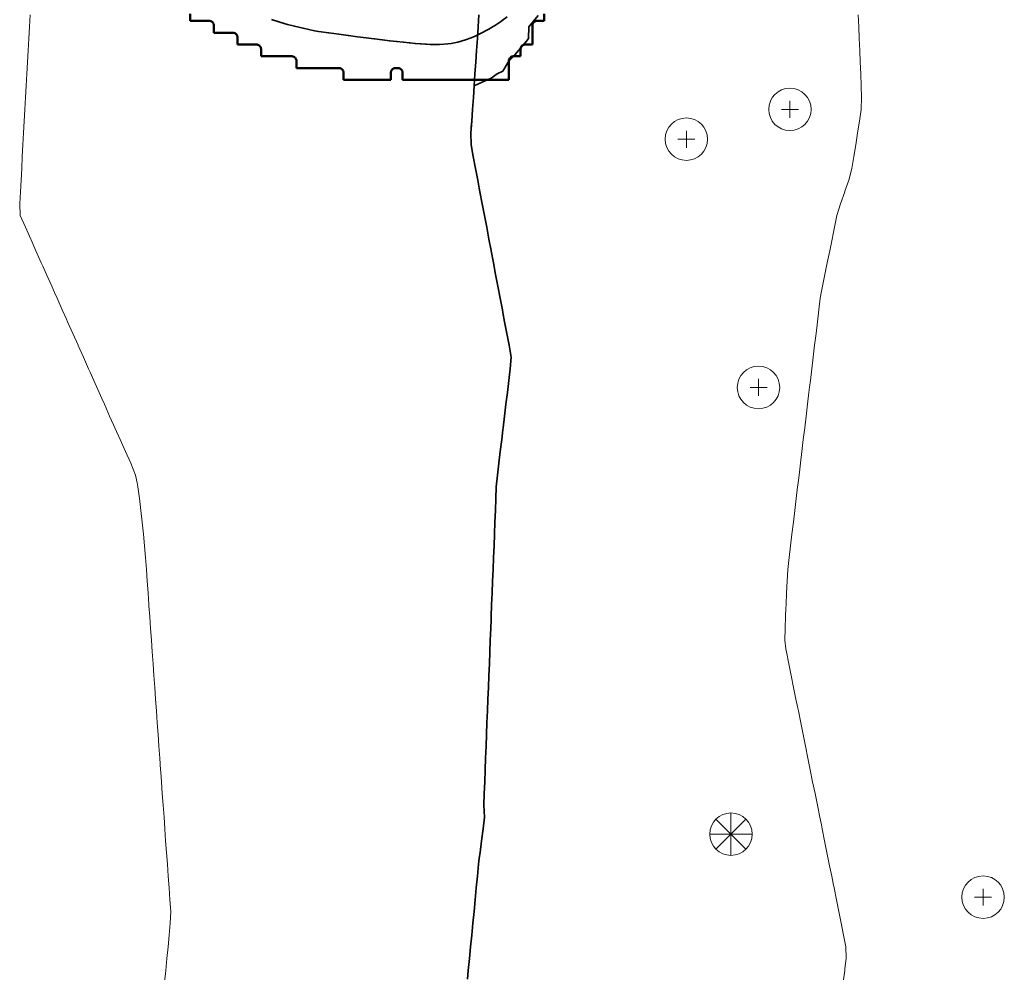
# Model space of a CAD drawing. Header units: metres. Extents: x -6552 to -6384, y 5654608 to 5654799.
# Tile 15 of 68: x -6471 to -6450, y 5654634 to 5654655. Entities that reach past the tile are written whole.
import ezdxf

# ---------------------------------------------------------------- set-up
doc = ezdxf.new("R2010")
doc.units = ezdxf.units.M
doc.header["$LTSCALE"] = 0.5
doc.linetypes.add('DASHED', pattern=[9, 6, -3])
doc.linetypes.add('PHANTOM', pattern=[22, 12, -2, 2, -2, 2, -2])
for name, color, linetype, lineweight in [('L-GRAD-CONT', 5, 'DASHED', 25), ('L-HARD-PAVE', 8, 'Continuous', 35), ('L-SITE-LIMIT', 6, 'PHANTOM', 50), ('V-TOPO-MAJR', 34, 'Continuous', 35), ('V-TOPO-MINR', 32, 'Continuous', 13), ('V-VEG-TREE', 94, 'Continuous', 18)]:
    doc.layers.add(name, color=color, linetype=linetype, lineweight=lineweight)

# ---------------------------------------------------------------- blocks, each defined once
blk = doc.blocks.new('VEG-TREE-DECID')
at = {"color": 0, "lineweight": -2}
for p, q in [((-0.6, 0), (0.6, 0)), ((0, -0.6), (0, 0.6))]:
    blk.add_line(p, q, dxfattribs=at)
blk.add_circle((0, 0), 1.5, dxfattribs=at)
blk = doc.blocks.new('VEG-TREE-CONIF')
at = {"color": 0, "lineweight": -2}
for q in [(0, 1.5), (-1.061, 1.061), (1.061, 1.061), (-1.5, 0), (-1.061, -1.061), (1.5, 0), (0, -1.5), (1.061, -1.061)]:
    blk.add_line((0, 0), q, dxfattribs=at)
blk.add_circle((0, 0), 1.5, dxfattribs=at)

msp = doc.modelspace()

# ---------------------------------------------------------------- linework, layer by layer
at = {"layer": 'L-GRAD-CONT', "lineweight": 35}
msp.add_lwpolyline([(-6460.125, 5654654.613), (-6460.328, 5654654.375), (-6460.33, 5654654.125), (-6460.375, 5654654.073), (-6460.543, 5654653.875), (-6460.625, 5654653.779), (-6460.762, 5654653.625), (-6460.875, 5654653.431), (-6460.999, 5654653.375), (-6461.125, 5654653.286), (-6461.375, 5654653.171), (-6461.485, 5654653.125), (-6461.501, 5654652.875), (-6461.518, 5654652.625), (-6461.536, 5654652.375), (-6461.545, 5654652.25)], dxfattribs=at)
at = {"layer": 'L-HARD-PAVE'}
msp.add_lwpolyline([(-6460.781, 5654654.584), (-6460.891, 5654654.506), (-6460.928, 5654654.48), (-6461.032, 5654654.412), (-6461.078, 5654654.383), (-6461.175, 5654654.325), (-6461.231, 5654654.293), (-6461.323, 5654654.244), (-6461.393, 5654654.21), (-6461.479, 5654654.171), (-6461.567, 5654654.135), (-6461.647, 5654654.105), (-6461.758, 5654654.07), (-6461.832, 5654654.051), (-6461.974, 5654654.022), (-6462.042, 5654654.013), (-6462.219, 5654654), (-6462.281, 5654654), (-6462.315, 5654654), (-6462.387, 5654654.002), (-6462.413, 5654654.003), (-6462.495, 5654654.007), (-6462.515, 5654654.008), (-6462.607, 5654654.014), (-6462.623, 5654654.015), (-6462.725, 5654654.023), (-6462.738, 5654654.024), (-6462.849, 5654654.034), (-6462.861, 5654654.035), (-6462.982, 5654654.047), (-6462.991, 5654654.048), (-6463.122, 5654654.061), (-6463.13, 5654654.062), (-6463.271, 5654654.078), (-6463.278, 5654654.079), (-6463.428, 5654654.096), (-6463.435, 5654654.097), (-6463.595, 5654654.117), (-6463.6, 5654654.117), (-6463.77, 5654654.139), (-6463.775, 5654654.139), (-6463.955, 5654654.163), (-6463.959, 5654654.163), (-6464.148, 5654654.189), (-6464.152, 5654654.189), (-6464.352, 5654654.217), (-6464.355, 5654654.217), (-6464.564, 5654654.246), (-6464.567, 5654654.247), (-6464.786, 5654654.278), (-6464.864, 5654654.292), (-6465.108, 5654654.343), (-6465.169, 5654654.357), (-6465.439, 5654654.427), (-6465.487, 5654654.441), (-6465.782, 5654654.531)], dxfattribs=at)
at = {"layer": 'L-SITE-LIMIT'}
msp.add_lwpolyline([(-6460, 5654654.65), (-6460, 5654654.502), (-6460, 5654654.5), (-6460.002, 5654654.5), (-6460.15, 5654654.5), (-6460.16, 5654654.5), (-6460.17, 5654654.498), (-6460.179, 5654654.496), (-6460.188, 5654654.492), (-6460.197, 5654654.488), (-6460.206, 5654654.483), (-6460.213, 5654654.477), (-6460.221, 5654654.471), (-6460.227, 5654654.463), (-6460.233, 5654654.456), (-6460.238, 5654654.447), (-6460.242, 5654654.438), (-6460.246, 5654654.429), (-6460.248, 5654654.42), (-6460.25, 5654654.41), (-6460.25, 5654654.4), (-6460.25, 5654654.002), (-6460.25, 5654654), (-6460.252, 5654654), (-6460.4, 5654654), (-6460.41, 5654654), (-6460.42, 5654653.998), (-6460.429, 5654653.996), (-6460.438, 5654653.992), (-6460.447, 5654653.988), (-6460.456, 5654653.983), (-6460.463, 5654653.977), (-6460.471, 5654653.971), (-6460.477, 5654653.963), (-6460.483, 5654653.956), (-6460.488, 5654653.947), (-6460.492, 5654653.938), (-6460.496, 5654653.929), (-6460.498, 5654653.92), (-6460.5, 5654653.91), (-6460.5, 5654653.9), (-6460.5, 5654653.752), (-6460.5, 5654653.75), (-6460.502, 5654653.75), (-6460.65, 5654653.75), (-6460.66, 5654653.75), (-6460.67, 5654653.748), (-6460.679, 5654653.746), (-6460.688, 5654653.742), (-6460.697, 5654653.738), (-6460.706, 5654653.733), (-6460.713, 5654653.727), (-6460.721, 5654653.721), (-6460.727, 5654653.713), (-6460.733, 5654653.706), (-6460.738, 5654653.697), (-6460.742, 5654653.688), (-6460.746, 5654653.679), (-6460.748, 5654653.67), (-6460.75, 5654653.66), (-6460.75, 5654653.65), (-6460.75, 5654653.252), (-6460.75, 5654653.25), (-6460.752, 5654653.25), (-6462.998, 5654653.25), (-6463, 5654653.25), (-6463, 5654653.252), (-6463, 5654653.4), (-6463, 5654653.41), (-6463.002, 5654653.42), (-6463.004, 5654653.429), (-6463.008, 5654653.438), (-6463.012, 5654653.447), (-6463.017, 5654653.456), (-6463.023, 5654653.463), (-6463.029, 5654653.471), (-6463.037, 5654653.477), (-6463.044, 5654653.483), (-6463.053, 5654653.488), (-6463.062, 5654653.492), (-6463.071, 5654653.496), (-6463.08, 5654653.498), (-6463.09, 5654653.5), (-6463.1, 5654653.5), (-6463.15, 5654653.5), (-6463.16, 5654653.5), (-6463.17, 5654653.498), (-6463.179, 5654653.496), (-6463.188, 5654653.492), (-6463.197, 5654653.488), (-6463.206, 5654653.483), (-6463.213, 5654653.477), (-6463.221, 5654653.471), (-6463.227, 5654653.463), (-6463.233, 5654653.456), (-6463.238, 5654653.447), (-6463.242, 5654653.438), (-6463.246, 5654653.429), (-6463.248, 5654653.42), (-6463.25, 5654653.41), (-6463.25, 5654653.4), (-6463.25, 5654653.252), (-6463.25, 5654653.25), (-6463.252, 5654653.25), (-6464.248, 5654653.25), (-6464.25, 5654653.25), (-6464.25, 5654653.252), (-6464.25, 5654653.4), (-6464.25, 5654653.41), (-6464.252, 5654653.42), (-6464.254, 5654653.429), (-6464.258, 5654653.438), (-6464.262, 5654653.447), (-6464.267, 5654653.456), (-6464.273, 5654653.463), (-6464.279, 5654653.471), (-6464.287, 5654653.477), (-6464.294, 5654653.483), (-6464.303, 5654653.488), (-6464.312, 5654653.492), (-6464.321, 5654653.496), (-6464.33, 5654653.498), (-6464.34, 5654653.5), (-6464.35, 5654653.5), (-6465.248, 5654653.5), (-6465.25, 5654653.5), (-6465.25, 5654653.502), (-6465.25, 5654653.65), (-6465.25, 5654653.66), (-6465.252, 5654653.67), (-6465.254, 5654653.679), (-6465.258, 5654653.688), (-6465.262, 5654653.697), (-6465.267, 5654653.706), (-6465.273, 5654653.713), (-6465.279, 5654653.721), (-6465.287, 5654653.727), (-6465.294, 5654653.733), (-6465.303, 5654653.738), (-6465.312, 5654653.742), (-6465.321, 5654653.746), (-6465.33, 5654653.748), (-6465.34, 5654653.75), (-6465.35, 5654653.75), (-6465.998, 5654653.75), (-6466, 5654653.75), (-6466, 5654653.752), (-6466, 5654653.9), (-6466, 5654653.91), (-6466.002, 5654653.92), (-6466.004, 5654653.929), (-6466.008, 5654653.938), (-6466.012, 5654653.947), (-6466.017, 5654653.956), (-6466.023, 5654653.963), (-6466.029, 5654653.971), (-6466.037, 5654653.977), (-6466.044, 5654653.983), (-6466.053, 5654653.988), (-6466.062, 5654653.992), (-6466.071, 5654653.996), (-6466.08, 5654653.998), (-6466.09, 5654654), (-6466.1, 5654654), (-6466.498, 5654654), (-6466.5, 5654654), (-6466.5, 5654654.002), (-6466.5, 5654654.15), (-6466.5, 5654654.16), (-6466.502, 5654654.17), (-6466.504, 5654654.179), (-6466.508, 5654654.188), (-6466.512, 5654654.197), (-6466.517, 5654654.206), (-6466.523, 5654654.213), (-6466.529, 5654654.221), (-6466.537, 5654654.227), (-6466.544, 5654654.233), (-6466.553, 5654654.238), (-6466.562, 5654654.242), (-6466.571, 5654654.246), (-6466.58, 5654654.248), (-6466.59, 5654654.25), (-6466.6, 5654654.25), (-6466.998, 5654654.25), (-6467, 5654654.25), (-6467, 5654654.252), (-6467, 5654654.4), (-6467, 5654654.41), (-6467.002, 5654654.42), (-6467.004, 5654654.429), (-6467.008, 5654654.438), (-6467.012, 5654654.447), (-6467.017, 5654654.456), (-6467.023, 5654654.463), (-6467.029, 5654654.471), (-6467.037, 5654654.477), (-6467.044, 5654654.483), (-6467.053, 5654654.488), (-6467.062, 5654654.492), (-6467.071, 5654654.496), (-6467.08, 5654654.498), (-6467.09, 5654654.5), (-6467.1, 5654654.5), (-6467.498, 5654654.5), (-6467.5, 5654654.5), (-6467.5, 5654654.502), (-6467.5, 5654654.65)], dxfattribs=at)
at = {"layer": 'V-TOPO-MAJR'}
msp.add_lwpolyline([(-6461.383, 5654654.625), (-6461.398, 5654654.375), (-6461.416, 5654654.125), (-6461.433, 5654653.875), (-6461.451, 5654653.625), (-6461.468, 5654653.375), (-6461.485, 5654653.125), (-6461.501, 5654652.875), (-6461.518, 5654652.625), (-6461.536, 5654652.375), (-6461.553, 5654652.125), (-6461.55, 5654651.875), (-6461.502, 5654651.625), (-6461.455, 5654651.375), (-6461.407, 5654651.125), (-6461.375, 5654650.955), (-6461.36, 5654650.875), (-6461.313, 5654650.625), (-6461.265, 5654650.375), (-6461.218, 5654650.125), (-6461.17, 5654649.875), (-6461.125, 5654649.635), (-6461.123, 5654649.625), (-6461.075, 5654649.375), (-6461.028, 5654649.125), (-6460.98, 5654648.875), (-6460.933, 5654648.625), (-6460.886, 5654648.375), (-6460.875, 5654648.317), (-6460.838, 5654648.125), (-6460.791, 5654647.875), (-6460.743, 5654647.625), (-6460.7, 5654647.375), (-6460.72, 5654647.125), (-6460.75, 5654646.875), (-6460.78, 5654646.625), (-6460.809, 5654646.375), (-6460.839, 5654646.125), (-6460.87, 5654645.875), (-6460.875, 5654645.836), (-6460.9, 5654645.625), (-6460.93, 5654645.375), (-6460.96, 5654645.125), (-6460.991, 5654644.875), (-6461.014, 5654644.625), (-6461.023, 5654644.375), (-6461.034, 5654644.125), (-6461.043, 5654643.875), (-6461.053, 5654643.625), (-6461.062, 5654643.375), (-6461.073, 5654643.125), (-6461.082, 5654642.875), (-6461.093, 5654642.625), (-6461.102, 5654642.375), (-6461.113, 5654642.125), (-6461.122, 5654641.875), (-6461.125, 5654641.804), (-6461.133, 5654641.625), (-6461.142, 5654641.375), (-6461.152, 5654641.125), (-6461.162, 5654640.875), (-6461.172, 5654640.625), (-6461.181, 5654640.375), (-6461.192, 5654640.125), (-6461.201, 5654639.875), (-6461.212, 5654639.625), (-6461.221, 5654639.375), (-6461.232, 5654639.125), (-6461.241, 5654638.875), (-6461.252, 5654638.625), (-6461.261, 5654638.375), (-6461.271, 5654638.125), (-6461.28, 5654637.875), (-6461.263, 5654637.625), (-6461.292, 5654637.375), (-6461.326, 5654637.125), (-6461.359, 5654636.875), (-6461.375, 5654636.757), (-6461.389, 5654636.625), (-6461.413, 5654636.375), (-6461.438, 5654636.125), (-6461.461, 5654635.875), (-6461.486, 5654635.625), (-6461.51, 5654635.375), (-6461.534, 5654635.125), (-6461.559, 5654634.875), (-6461.583, 5654634.625), (-6461.608, 5654634.375), (-6461.625, 5654634.192)], dxfattribs=at)
at = {"layer": 'V-TOPO-MINR'}
for points in [[(-6470.896, 5654654.625), (-6470.91, 5654654.375), (-6470.925, 5654654.125), (-6470.939, 5654653.875), (-6470.951, 5654653.625), (-6470.965, 5654653.375), (-6470.979, 5654653.125), (-6470.993, 5654652.875), (-6471.006, 5654652.625), (-6471.019, 5654652.375), (-6471.033, 5654652.125), (-6471.047, 5654651.875), (-6471.061, 5654651.625), (-6471.073, 5654651.375), (-6471.087, 5654651.125), (-6471.101, 5654650.875), (-6471.115, 5654650.625), (-6471.104, 5654650.375), (-6470.993, 5654650.125), (-6470.882, 5654649.875), (-6470.875, 5654649.859), (-6470.77, 5654649.625), (-6470.658, 5654649.375), (-6470.625, 5654649.301), (-6470.548, 5654649.125), (-6470.436, 5654648.875), (-6470.375, 5654648.74), (-6470.324, 5654648.625), (-6470.213, 5654648.375), (-6470.125, 5654648.177), (-6470.102, 5654648.125), (-6469.989, 5654647.875), (-6469.877, 5654647.625), (-6469.875, 5654647.62), (-6469.766, 5654647.375), (-6469.655, 5654647.125), (-6469.625, 5654647.057), (-6469.543, 5654646.875), (-6469.431, 5654646.625), (-6469.375, 5654646.497), (-6469.321, 5654646.375), (-6469.209, 5654646.125), (-6469.125, 5654645.938), (-6469.097, 5654645.875), (-6468.986, 5654645.625), (-6468.875, 5654645.375), (-6468.875, 5654645.375), (-6468.763, 5654645.125), (-6468.663, 5654644.875), (-6468.625, 5654644.708), (-6468.61, 5654644.625), (-6468.576, 5654644.375), (-6468.545, 5654644.125), (-6468.517, 5654643.875), (-6468.491, 5654643.625), (-6468.469, 5654643.375), (-6468.448, 5654643.125), (-6468.43, 5654642.875), (-6468.413, 5654642.625), (-6468.395, 5654642.375), (-6468.377, 5654642.125), (-6468.375, 5654642.1), (-6468.36, 5654641.875), (-6468.342, 5654641.625), (-6468.324, 5654641.375), (-6468.305, 5654641.125), (-6468.289, 5654640.875), (-6468.271, 5654640.625), (-6468.252, 5654640.375), (-6468.235, 5654640.125), (-6468.218, 5654639.875), (-6468.2, 5654639.625), (-6468.181, 5654639.375), (-6468.165, 5654639.125), (-6468.147, 5654638.875), (-6468.128, 5654638.625), (-6468.125, 5654638.58), (-6468.11, 5654638.375), (-6468.094, 5654638.125), (-6468.075, 5654637.875), (-6468.057, 5654637.625), (-6468.04, 5654637.375), (-6468.022, 5654637.125), (-6468.004, 5654636.875), (-6467.986, 5654636.625), (-6467.969, 5654636.375), (-6467.951, 5654636.125), (-6467.933, 5654635.875), (-6467.915, 5654635.625), (-6467.923, 5654635.375), (-6467.948, 5654635.125), (-6467.972, 5654634.875), (-6467.997, 5654634.625), (-6468.02, 5654634.375), (-6468.045, 5654634.125)], [(-6453.343, 5654654.625), (-6453.334, 5654654.375), (-6453.322, 5654654.125), (-6453.312, 5654653.875), (-6453.302, 5654653.625), (-6453.291, 5654653.375), (-6453.28, 5654653.125), (-6453.272, 5654652.875), (-6453.284, 5654652.625), (-6453.317, 5654652.375), (-6453.359, 5654652.125), (-6453.375, 5654652.022), (-6453.398, 5654651.875), (-6453.44, 5654651.625), (-6453.481, 5654651.375), (-6453.542, 5654651.125), (-6453.625, 5654650.888), (-6453.63, 5654650.875), (-6453.719, 5654650.625), (-6453.794, 5654650.375), (-6453.847, 5654650.125), (-6453.875, 5654649.985), (-6453.897, 5654649.875), (-6453.949, 5654649.625), (-6454.001, 5654649.375), (-6454.052, 5654649.125), (-6454.103, 5654648.875), (-6454.125, 5654648.769), (-6454.148, 5654648.625), (-6454.178, 5654648.375), (-6454.208, 5654648.125), (-6454.238, 5654647.875), (-6454.269, 5654647.625), (-6454.298, 5654647.375), (-6454.328, 5654647.125), (-6454.358, 5654646.875), (-6454.375, 5654646.737), (-6454.389, 5654646.625), (-6454.419, 5654646.375), (-6454.448, 5654646.125), (-6454.479, 5654645.875), (-6454.509, 5654645.625), (-6454.539, 5654645.375), (-6454.569, 5654645.125), (-6454.599, 5654644.875), (-6454.625, 5654644.662), (-6454.63, 5654644.625), (-6454.659, 5654644.375), (-6454.689, 5654644.125), (-6454.719, 5654643.875), (-6454.749, 5654643.625), (-6454.78, 5654643.375), (-6454.809, 5654643.125), (-6454.839, 5654642.875), (-6454.852, 5654642.625), (-6454.863, 5654642.375), (-6454.872, 5654642.125), (-6454.875, 5654642.054), (-6454.883, 5654641.875), (-6454.892, 5654641.625), (-6454.902, 5654641.375), (-6454.875, 5654641.188), (-6454.865, 5654641.125), (-6454.815, 5654640.875), (-6454.764, 5654640.625), (-6454.714, 5654640.375), (-6454.663, 5654640.125), (-6454.625, 5654639.935), (-6454.613, 5654639.875), (-6454.562, 5654639.625), (-6454.512, 5654639.375), (-6454.462, 5654639.125), (-6454.411, 5654638.875), (-6454.375, 5654638.694), (-6454.361, 5654638.625), (-6454.311, 5654638.375), (-6454.259, 5654638.125), (-6454.209, 5654637.875), (-6454.159, 5654637.625), (-6454.125, 5654637.458), (-6454.108, 5654637.375), (-6454.058, 5654637.125), (-6454.007, 5654636.875), (-6453.957, 5654636.625), (-6453.906, 5654636.375), (-6453.875, 5654636.22), (-6453.856, 5654636.125), (-6453.806, 5654635.875), (-6453.755, 5654635.625), (-6453.705, 5654635.375), (-6453.655, 5654635.125), (-6453.625, 5654634.978), (-6453.604, 5654634.875), (-6453.597, 5654634.625), (-6453.625, 5654634.419), (-6453.631, 5654634.375), (-6453.664, 5654634.125)]]:
    msp.add_lwpolyline(points, dxfattribs=at)

# ---------------------------------------------------------------- block references
at = {"layer": 'V-VEG-TREE', "xscale": 0.3, "yscale": 0.3}
for name, p in [('VEG-TREE-DECID', (-6454.792, 5654652.625)), ('VEG-TREE-DECID', (-6456.986, 5654651.993)), ('VEG-TREE-DECID', (-6455.457, 5654646.731)), ('VEG-TREE-CONIF', (-6456.041, 5654637.263)), ('VEG-TREE-DECID', (-6450.698, 5654635.928))]:
    msp.add_blockref(name, p, dxfattribs=at)

doc.saveas('drawing.dxf')
